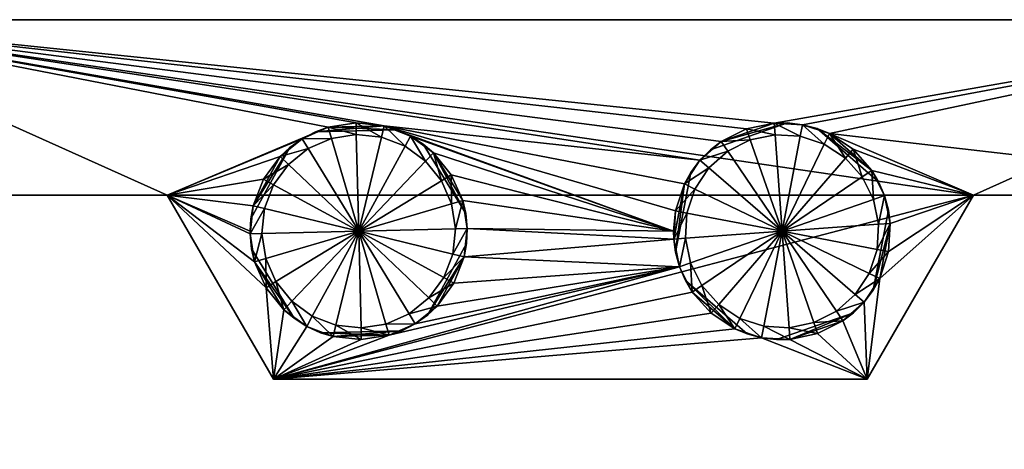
# Model space of a CAD drawing. Extents: x -0.145 to 0.145, y -0.101 to 0.
# Tile 44 of 66: x -0.052 to 0.041, y -0.041 to 0. Entities that reach past the tile are written whole.
import ezdxf

# ---------------------------------------------------------------- set-up
doc = ezdxf.new("R2010")
doc.units = 0
doc.layers.add('mesh', color=7, linetype='CONTINUOUS')

msp = doc.modelspace()

# ---------------------------------------------------------------- meshes
at = {"layer": 'mesh'}
mesh = msp.add_polyface(dxfattribs=at)
corners = [(-0.06839, -0.0166, 0.011449), (-0.06839, -0.019377, 0.011449), (-0.071578, -0.0166, 0.01277), (-0.065652, -0.019377, 0.009348), (-0.065652, -0.0166, 0.009348), (-0.063551, -0.019377, 0.00661), (-0.063551, -0.0166, 0.00661), (-0.06223, -0.019377, 0.003422), (-0.06223, -0.0166, 0.003422), (-0.061779, -0.019377), (-0.061779, -0.0166), (-0.06223, -0.019377, -0.003422), (-0.06223, -0.0166, -0.003422), (-0.063551, -0.019377, -0.00661), (-0.063551, -0.0166, -0.00661), (-0.065652, -0.019377, -0.009348), (-0.065652, -0.0166, -0.009348), (-0.06839, -0.019377, -0.011449), (-0.06839, -0.0166, -0.011449), (-0.071578, -0.019377, -0.01277), (-0.071578, -0.0166, -0.01277), (-0.0381, -0.0166, -0.015), (-0.075, 0, -0.015), (-0.075, -0.0166, -0.015), (-0.075, -0.0166, 0.015), (-0.0381, -0.0166, 0.015), (-0.075, 0, 0.015), (-0.066737, -0.019377, -0.012519), (-0.06656, -0.0197, -0.012789), (-0.064355, -0.019377, -0.010568), (-0.06215, -0.0197, -0.008347), (-0.062421, -0.019377, -0.008171), (-0.068289, -0.019377, 0.013415), (-0.068145, -0.0197, 0.013704), (-0.07117, -0.019377, 0.014503), (-0.065617, -0.019377, 0.011703), (-0.065787, -0.020377, 0.013081), (-0.063365, -0.019377, 0.009468), (-0.064992, -0.020377, 0.012483), (-0.060984, -0.019377, -0.005342), (-0.061634, -0.019377, 0.006808), (-0.060525, -0.019377, 0.003935), (-0.060027, -0.019377, 0.000896), (-0.060173, -0.019377, -0.002274), (-0.069556, -0.019377, -0.013977)]
mesh.append_faces([[corners[k] for k in face] for face in [(0, 1, 2, 2), (0, 3, 1, 1), (4, 3, 0, 0), (4, 5, 3, 3), (6, 5, 4, 4), (6, 7, 5, 5), (8, 7, 6, 6), (8, 9, 7, 7), (10, 9, 8, 8), (10, 11, 9, 9), (12, 11, 10, 10), (12, 13, 11, 11), (14, 13, 12, 12), (14, 15, 13, 13), (16, 15, 14, 14), (16, 17, 15, 15), (18, 17, 16, 16), (18, 19, 17, 17), (20, 19, 18, 18), (21, 22, 23, 23), (24, 25, 2, 2), (25, 0, 2, 2), (21, 20, 18, 18), (25, 24, 26, 26), (27, 28, 29, 29), (30, 31, 29, 29), (32, 33, 34, 34), (35, 36, 32, 32), (37, 38, 35, 35), (13, 39, 11, 11), (13, 31, 39, 39), (15, 31, 13, 13), (15, 29, 31, 31), (17, 29, 15, 15), (17, 27, 29, 29), (19, 27, 17, 17), (5, 37, 3, 3), (5, 40, 37, 37), (7, 40, 5, 5), (7, 41, 40, 40), (9, 41, 7, 7), (11, 42, 9, 9), (39, 43, 11, 11), (19, 44, 27, 27), (1, 32, 34, 34), (3, 32, 1, 1), (3, 35, 32, 32), (37, 35, 3, 3)]])
mesh = msp.add_polyface(dxfattribs=at)
corners = [(-0.028054, -0.034, 0.015), (-0.0381, -0.0166, -0.015), (-0.0381, -0.0166, 0.015), (0.0381, -0.0166, -0.015), (-0.075, 0, -0.015), (-0.06223, -0.0166, 0.003422), (-0.063551, -0.0166, 0.00661), (-0.061779, -0.0166), (-0.065652, -0.0166, 0.009348), (-0.06839, -0.0166, 0.011449), (-0.06223, -0.0166, -0.003422), (-0.063551, -0.0166, -0.00661), (-0.065652, -0.0166, -0.009348), (-0.06839, -0.0166, -0.011449), (-0.075, -0.0166, -0.015), (-0.071578, -0.0166, -0.01277), (-0.03025, -0.02, 0.015), (-0.030247, -0.020249, 0.015), (-0.029962, -0.017588, 0.015), (-0.028999, -0.015092, 0.015), (-0.027422, -0.01293, 0.015), (0.016637, -0.010318, 0.015), (0.014245, -0.011518, 0.015), (-0.075, 0, 0.015), (-0.025339, -0.01125, 0.015), (-0.022892, -0.010167, 0.015), (-0.020249, -0.009753, 0.015), (-0.017588, -0.010038, 0.015), (-0.029833, -0.022892, 0.015), (-0.060049, -0.020377, -0.005698), (-0.060984, -0.019377, -0.005342), (-0.060432, -0.020377, -0.006617), (-0.060027, -0.019377, 0.000896), (-0.059704, -0.0197, 0.000915), (-0.060525, -0.019377, 0.003935), (-0.059065, -0.020377, -0.001438), (-0.060173, -0.019377, -0.002274), (-0.059185, -0.020377, -0.002426), (-0.059617, -0.020377, -0.004062), (-0.061346, -0.0197, 0.006955), (-0.061634, -0.019377, 0.006808), (-0.061779, -0.019377), (-0.06223, -0.019377, -0.003422), (-0.030247, -0.020249, 0.0319), (-0.028893, -0.017847, 0.033), (-0.029147, -0.020222, 0.033), (-0.029962, -0.017588, 0.0319), (-0.028999, -0.015092, 0.0319), (-0.028033, -0.015619, 0.033), (-0.028999, -0.015092, 0.0167), (-0.029962, -0.017588, 0.0167), (-0.030183, -0.01883, 0.026), (-0.029962, -0.017588, 0.026), (-0.030183, -0.01883, 0.0167), (-0.028999, -0.015092, 0.026), (-0.030114, -0.021663, 0.026)]
mesh.append_faces([[corners[k] for k in face] for face in [(0, 1, 2, 2), (1, 3, 4, 4), (2, 5, 6, 6), (2, 7, 5, 5), (1, 7, 2, 2), (2, 8, 9, 9), (6, 8, 2, 2), (1, 10, 7, 7), (1, 11, 10, 10), (12, 11, 1, 1), (1, 13, 12, 12), (14, 15, 1, 1), (2, 16, 17, 17), (2, 18, 16, 16), (2, 19, 18, 18), (20, 19, 2, 2), (21, 22, 23, 23), (2, 24, 20, 20), (23, 25, 2, 2), (23, 26, 25, 25), (27, 26, 23, 23), (17, 28, 2, 2), (29, 30, 31, 31), (32, 33, 34, 34), (32, 35, 33, 33), (36, 35, 32, 32), (36, 37, 35, 35), (30, 37, 36, 36), (30, 38, 37, 37), (29, 38, 30, 30), (39, 40, 34, 34), (41, 32, 34, 34), (42, 36, 32, 32), (43, 44, 45, 45), (46, 44, 43, 43), (47, 48, 46, 46), (49, 18, 19, 19), (50, 18, 49, 49), (43, 51, 52, 52), (17, 53, 51, 51), (53, 18, 50, 50), (53, 16, 18, 18), (17, 16, 53, 53), (52, 46, 43, 43), (52, 47, 46, 46), (54, 47, 52, 52), (43, 17, 51, 51), (43, 55, 17, 17)]])
mesh = msp.add_polyface(dxfattribs=at)
corners = [(0.019257, -0.009777, 0.015), (0.016637, -0.010318, 0.015), (-0.075, 0, 0.015), (0.012246, -0.013296, 0.015), (-0.017588, -0.010038, 0.015), (-0.0381, -0.0166, 0.015), (-0.022892, -0.010167, 0.015), (-0.025339, -0.01125, 0.015), (-0.030183, -0.01883, 0.026), (-0.026497, -0.012072, 0.0167), (-0.026497, -0.012072, 0.026), (-0.030183, -0.01883, 0.0167), (-0.029962, -0.017588, 0.0167), (-0.027422, -0.01293, 0.0167), (-0.028999, -0.015092, 0.0167), (-0.029962, -0.017588, 0.026), (-0.027422, -0.01293, 0.026), (-0.028999, -0.015092, 0.026), (-0.02, -0.02, 0.0345), (-0.028778, -0.022582, 0.0345), (-0.029147, -0.020222, 0.0345), (-0.028033, -0.015619, 0.0345), (-0.026625, -0.013689, 0.0345), (-0.028893, -0.017847, 0.0345), (-0.022582, -0.011222, 0.033), (-0.022582, -0.011222, 0.0345), (-0.024766, -0.012189, 0.033), (-0.029147, -0.020222, 0.033), (-0.028893, -0.017847, 0.033), (-0.028033, -0.015619, 0.033), (-0.026625, -0.013689, 0.033), (-0.024766, -0.012189, 0.0345), (-0.022892, -0.010167, 0.0319), (-0.025339, -0.01125, 0.0319), (-0.029962, -0.017588, 0.0319), (-0.028999, -0.015092, 0.0319), (-0.027422, -0.01293, 0.0319), (-0.027422, -0.01293, 0.015), (-0.028999, -0.015092, 0.015), (-0.024078, -0.010596, 0.0167), (-0.022892, -0.010167, 0.0167), (-0.024078, -0.010596, 0.026), (-0.022892, -0.010167, 0.026)]
mesh.append_faces([[corners[k] for k in face] for face in [(0, 1, 2, 2), (2, 3, 4, 4), (5, 6, 7, 7), (8, 9, 10, 10), (8, 11, 9, 9), (12, 9, 11, 11), (12, 13, 9, 9), (14, 13, 12, 12), (15, 16, 17, 17), (15, 10, 16, 16), (8, 10, 15, 15), (18, 19, 20, 20), (18, 21, 22, 22), (18, 23, 21, 21), (20, 23, 18, 18), (24, 25, 26, 26), (27, 23, 20, 20), (28, 23, 27, 27), (28, 21, 23, 23), (29, 21, 28, 28), (29, 22, 21, 21), (30, 22, 29, 29), (30, 31, 22, 22), (26, 31, 30, 30), (26, 25, 31, 31), (32, 24, 33, 33), (34, 29, 28, 28), (35, 30, 29, 29), (36, 30, 35, 35), (36, 26, 30, 30), (33, 26, 36, 36), (33, 24, 26, 26), (7, 9, 13, 13), (7, 10, 9, 9), (33, 10, 7, 7), (33, 36, 10, 10), (13, 37, 7, 7), (13, 38, 37, 37), (14, 38, 13, 13), (17, 36, 35, 35), (16, 36, 17, 17), (16, 10, 36, 36), (39, 6, 40, 40), (39, 7, 6, 6), (41, 7, 39, 39), (41, 33, 7, 7), (42, 33, 41, 41), (42, 32, 33, 33)]])
mesh = msp.add_polyface(dxfattribs=at)
corners = [(0.0381, -0.0166, -0.015), (0.075, 0, -0.015), (-0.075, 0, -0.015), (0.075, 0, 0.015), (0.019257, -0.009777, 0.015), (-0.075, 0, 0.015), (0.014245, -0.011518, 0.015), (0.012246, -0.013296, 0.015), (0.00975, -0.02, 0.015), (-0.015092, -0.011001, 0.015), (-0.017588, -0.010038, 0.015), (-0.024078, -0.010596, 0.026), (-0.016383, -0.010409, 0.0167), (-0.016383, -0.010409, 0.026), (-0.024078, -0.010596, 0.0167), (-0.017588, -0.010038, 0.0167), (-0.022892, -0.010167, 0.0167), (-0.020249, -0.009753, 0.0167), (-0.022892, -0.010167, 0.026), (-0.017588, -0.010038, 0.026), (-0.020249, -0.009753, 0.026), (-0.022582, -0.011222, 0.033), (-0.020222, -0.010853, 0.0345), (-0.022582, -0.011222, 0.0345), (-0.020222, -0.010853, 0.033), (-0.017847, -0.011107, 0.0345), (-0.017847, -0.011107, 0.033), (-0.015619, -0.011967, 0.0345), (-0.015619, -0.011967, 0.033), (-0.013689, -0.013375, 0.0345), (-0.013689, -0.013375, 0.033), (-0.022892, -0.010167, 0.0319), (-0.020249, -0.009753, 0.0319), (-0.017588, -0.010038, 0.0319), (-0.015092, -0.011001, 0.0319), (-0.01293, -0.012578, 0.0319), (-0.013895, -0.011766, 0.026), (-0.01293, -0.012578, 0.026), (-0.013895, -0.011766, 0.0167), (-0.01293, -0.012578, 0.015), (-0.01293, -0.012578, 0.0167), (-0.020249, -0.009753, 0.015), (-0.022892, -0.010167, 0.015)]
mesh.append_faces([[corners[k] for k in face] for face in [(0, 1, 2, 2), (3, 4, 5, 5), (5, 6, 7, 7), (8, 9, 10, 10), (11, 12, 13, 13), (11, 14, 12, 12), (15, 16, 17, 17), (15, 14, 16, 16), (12, 14, 15, 15), (18, 19, 20, 20), (18, 13, 19, 19), (11, 13, 18, 18), (21, 22, 23, 23), (24, 22, 21, 21), (24, 25, 22, 22), (26, 25, 24, 24), (26, 27, 25, 25), (28, 27, 26, 26), (28, 29, 27, 27), (30, 29, 28, 28), (31, 24, 21, 21), (32, 24, 31, 31), (32, 26, 24, 24), (33, 26, 32, 32), (33, 28, 26, 26), (34, 28, 33, 33), (34, 30, 28, 28), (35, 30, 34, 34), (34, 36, 37, 37), (38, 39, 40, 40), (38, 9, 39, 39), (36, 9, 38, 38), (37, 35, 34, 34), (9, 12, 15, 15), (9, 13, 12, 12), (34, 9, 36, 36), (34, 13, 9, 9), (33, 13, 34, 34), (15, 10, 9, 9), (15, 41, 10, 10), (17, 41, 15, 15), (17, 42, 41, 41), (16, 42, 17, 17), (18, 32, 31, 31), (20, 32, 18, 18), (20, 33, 32, 32), (19, 33, 20, 20), (19, 13, 33, 33)]])
mesh = msp.add_polyface(dxfattribs=at)
corners = [(-0.075, 0, 0.015), (-0.075, 0, -0.015), (0.075, 0, -0.015), (-0.017588, -0.010038, 0.015), (0.010775, -0.015532, 0.015), (0.009933, -0.018072, 0.015), (0.012246, -0.013296, 0.015), (0.00975, -0.02, 0.015), (-0.01293, -0.012578, 0.015), (-0.015092, -0.011001, 0.015), (0.009946, -0.021993, 0.026), (0.011394, -0.014433, 0.0167), (0.011394, -0.014433, 0.026), (0.009946, -0.021993, 0.0167), (0.010775, -0.015532, 0.0167), (0.009777, -0.020743, 0.0167), (0.009933, -0.018072, 0.0167), (0.010775, -0.015532, 0.026), (0.009777, -0.020743, 0.026), (0.009933, -0.018072, 0.026), (0.02, -0.02, 0.0345), (0.010874, -0.020663, 0.0345), (0.011013, -0.018278, 0.0345), (0.010874, -0.020663, 0.033), (0.011013, -0.018278, 0.033), (0.011765, -0.016011, 0.0345), (0.011765, -0.016011, 0.033), (0.013078, -0.014016, 0.0345), (0.013078, -0.014016, 0.033), (0.014863, -0.012428, 0.0345), (0.014245, -0.011518, 0.0319), (0.014863, -0.012428, 0.033), (0.012246, -0.013296, 0.0319), (0.009777, -0.020743, 0.0319), (0.009933, -0.018072, 0.0319), (0.010775, -0.015532, 0.0319), (0.013247, -0.012289, 0.0167), (0.014245, -0.011518, 0.015), (0.013247, -0.012289, 0.026), (0.014245, -0.011518, 0.026)]
mesh.append_faces([[corners[k] for k in face] for face in [(0, 1, 2, 2), (3, 4, 5, 5), (3, 6, 4, 4), (7, 3, 5, 5), (8, 9, 7, 7), (10, 11, 12, 12), (10, 13, 11, 11), (14, 15, 16, 16), (14, 13, 15, 15), (11, 13, 14, 14), (17, 10, 12, 12), (17, 18, 10, 10), (19, 18, 17, 17), (20, 21, 22, 22), (23, 22, 21, 21), (24, 22, 23, 23), (24, 25, 22, 22), (26, 25, 24, 24), (26, 27, 25, 25), (28, 27, 26, 26), (28, 29, 27, 27), (30, 31, 32, 32), (33, 24, 23, 23), (34, 24, 33, 33), (34, 26, 24, 24), (35, 26, 34, 34), (35, 28, 26, 26), (32, 28, 35, 35), (32, 31, 28, 28), (6, 11, 14, 14), (6, 12, 11, 11), (32, 12, 6, 6), (32, 35, 12, 12), (14, 4, 6, 6), (14, 5, 4, 4), (16, 5, 14, 14), (16, 7, 5, 5), (15, 7, 16, 16), (18, 34, 33, 33), (19, 34, 18, 18), (19, 35, 34, 34), (17, 35, 19, 19), (17, 12, 35, 35), (36, 6, 37, 37), (38, 6, 36, 36), (38, 32, 6, 6), (39, 32, 38, 38), (39, 30, 32, 32)]])
mesh = msp.add_polyface(dxfattribs=at)
corners = [(0.028054, -0.034, -0.015), (0.0381, -0.0166, 0.015), (0.0381, -0.0166, -0.015), (-0.075, 0, 0.015), (0.075, 0, -0.015), (0.075, 0, 0.015), (0.065652, -0.0166, 0.009348), (0.063551, -0.0166, 0.00661), (0.065652, -0.0166, -0.009348), (0.06839, -0.0166, -0.011449), (0.063551, -0.0166, -0.00661), (0.06223, -0.0166, -0.003422), (0.061779, -0.0166), (0.06223, -0.0166, 0.003422), (0.06839, -0.0166, 0.011449), (0.075, -0.0166, 0.015), (0.071578, -0.0166, 0.01277), (0.026704, -0.012246, 0.015), (0.024468, -0.010775, 0.015), (0.028482, -0.014245, 0.015), (0.029682, -0.016637, 0.015), (0.030223, -0.019257, 0.015), (0.030067, -0.021928, 0.015), (0.029225, -0.024468, 0.015), (0.021928, -0.009933, 0.015), (0.019257, -0.009777, 0.015), (0.060002, -0.019377, 0.000222), (0.059145, -0.020377, -0.002152), (0.060291, -0.019377, -0.002938), (0.059679, -0.0197, 0.000227), (0.060363, -0.019377, 0.003281), (0.061238, -0.019377, -0.005967), (0.059815, -0.020377, -0.004749), (0.06032, -0.020377, -0.006364), (0.05931, -0.020377, -0.003134), (0.061779, -0.019377), (0.030054, -0.018007, 0.026), (0.030054, -0.018007, 0.0167), (0.028606, -0.025567, 0.0167), (0.030223, -0.019257, 0.0167), (0.030067, -0.021928, 0.0167), (0.029225, -0.024468, 0.0167), (0.030223, -0.019257, 0.026), (0.029225, -0.024468, 0.026), (0.030067, -0.021928, 0.026), (0.028606, -0.025567, 0.026), (0.030223, -0.019257, 0.0319), (0.029126, -0.019337, 0.033), (0.029682, -0.016637, 0.0319), (0.028987, -0.021722, 0.033), (0.030067, -0.021928, 0.0319), (0.029125, -0.01533, 0.026), (0.029125, -0.01533, 0.0167)]
mesh.append_faces([[corners[k] for k in face] for face in [(0, 1, 2, 2), (3, 4, 5, 5), (6, 7, 1, 1), (2, 8, 9, 9), (10, 8, 2, 2), (2, 11, 10, 10), (2, 12, 11, 11), (1, 12, 2, 2), (1, 13, 12, 12), (7, 13, 1, 1), (1, 14, 6, 6), (15, 16, 1, 1), (17, 18, 1, 1), (1, 19, 17, 17), (1, 20, 19, 19), (21, 20, 1, 1), (1, 22, 21, 21), (1, 23, 22, 22), (18, 15, 1, 1), (24, 5, 18, 18), (24, 25, 5, 5), (26, 27, 28, 28), (26, 29, 27, 27), (30, 29, 26, 26), (31, 32, 33, 33), (28, 34, 32, 32), (27, 34, 28, 28), (35, 26, 28, 28), (36, 37, 38, 38), (39, 38, 37, 37), (40, 41, 39, 39), (42, 43, 44, 44), (36, 45, 42, 42), (46, 47, 48, 48), (46, 49, 47, 47), (50, 49, 46, 46), (20, 51, 52, 52), (48, 51, 20, 20), (40, 21, 22, 22), (39, 21, 40, 40), (37, 21, 39, 39), (37, 20, 21, 21), (36, 20, 37, 37), (36, 48, 20, 20), (42, 48, 36, 36), (42, 46, 48, 48), (42, 50, 46, 46), (44, 50, 42, 42)]])
mesh = msp.add_polyface(dxfattribs=at)
corners = [(0.065652, -0.0166, -0.009348), (0.065652, -0.019377, -0.009348), (0.06839, -0.0166, -0.011449), (0.063551, -0.019377, -0.00661), (0.063551, -0.0166, -0.00661), (0.06223, -0.019377, -0.003422), (0.06223, -0.0166, -0.003422), (0.061779, -0.019377), (0.061779, -0.0166), (0.06223, -0.019377, 0.003422), (0.06223, -0.0166, 0.003422), (0.063551, -0.019377, 0.00661), (0.063551, -0.0166, 0.00661), (0.065652, -0.019377, 0.009348), (0.065652, -0.0166, 0.009348), (0.06839, -0.019377, 0.011449), (0.06839, -0.0166, 0.011449), (0.0381, -0.0166, -0.015), (0.075, -0.0166, -0.015), (0.075, 0, -0.015), (0.071578, -0.0166, -0.01277), (0.0381, -0.0166, 0.015), (0.071578, -0.0166, 0.01277), (0.024468, -0.010775, 0.015), (0.075, 0, 0.015), (0.075, -0.0166, 0.015), (0.062801, -0.019377, -0.008728), (0.062538, -0.0197, -0.008916), (0.064841, -0.019377, -0.011036), (0.060744, -0.020377, -0.007265), (0.061238, -0.019377, -0.005967), (0.060291, -0.019377, -0.002938), (0.059815, -0.020377, -0.004749), (0.067143, -0.0197, -0.013155), (0.067308, -0.019377, -0.012878), (0.065209, -0.020377, 0.012654), (0.067693, -0.019377, 0.0131), (0.067536, -0.0197, 0.013382), (0.065101, -0.019377, 0.01127), (0.061342, -0.019377, 0.006201), (0.061048, -0.0197, 0.006334), (0.060363, -0.019377, 0.003281), (0.061581, -0.020377, 0.008714), (0.062952, -0.019377, 0.008935), (0.062148, -0.020377, 0.009531), (0.06839, -0.019377, -0.011449), (0.060002, -0.019377, 0.000222)]
mesh.append_faces([[corners[k] for k in face] for face in [(0, 1, 2, 2), (0, 3, 1, 1), (4, 3, 0, 0), (4, 5, 3, 3), (6, 5, 4, 4), (6, 7, 5, 5), (8, 7, 6, 6), (8, 9, 7, 7), (10, 9, 8, 8), (10, 11, 9, 9), (12, 11, 10, 10), (12, 13, 11, 11), (14, 13, 12, 12), (14, 15, 13, 13), (16, 15, 14, 14), (17, 18, 19, 19), (18, 17, 20, 20), (17, 2, 20, 20), (21, 22, 16, 16), (23, 24, 25, 25), (26, 27, 28, 28), (26, 29, 27, 27), (30, 29, 26, 26), (31, 32, 30, 30), (33, 34, 28, 28), (35, 36, 37, 37), (35, 38, 36, 36), (39, 40, 41, 41), (39, 42, 40, 40), (43, 42, 39, 39), (38, 44, 43, 43), (1, 34, 45, 45), (1, 28, 34, 34), (3, 28, 1, 1), (3, 26, 28, 28), (3, 30, 26, 26), (5, 30, 3, 3), (5, 31, 30, 30), (7, 31, 5, 5), (9, 46, 7, 7), (9, 41, 46, 46), (11, 41, 9, 9), (11, 39, 41, 41), (11, 43, 39, 39), (13, 43, 11, 11), (13, 38, 43, 43), (15, 38, 13, 13), (15, 36, 38, 38)]])
mesh = msp.add_polyface(dxfattribs=at)
corners = [(0.013247, -0.012289, 0.026), (0.020518, -0.009763, 0.0167), (0.020518, -0.009763, 0.026), (0.013247, -0.012289, 0.0167), (0.014245, -0.011518, 0.0167), (0.019257, -0.009777, 0.0167), (0.016637, -0.010318, 0.0167), (0.014245, -0.011518, 0.026), (0.019257, -0.009777, 0.026), (0.016637, -0.010318, 0.026), (0.02, -0.02, 0.0345), (0.014863, -0.012428, 0.0345), (0.016998, -0.011357, 0.0345), (0.013078, -0.014016, 0.0345), (0.011765, -0.016011, 0.0345), (0.021722, -0.011013, 0.0345), (0.023989, -0.011765, 0.0345), (0.019337, -0.010874, 0.0345), (0.025984, -0.013078, 0.0345), (0.011013, -0.018278, 0.0345), (0.014863, -0.012428, 0.033), (0.013078, -0.014016, 0.033), (0.016998, -0.011357, 0.033), (0.019337, -0.010874, 0.033), (0.021722, -0.011013, 0.033), (0.023989, -0.011765, 0.033), (0.014245, -0.011518, 0.0319), (0.016637, -0.010318, 0.0319), (0.019257, -0.009777, 0.0319), (0.021928, -0.009933, 0.0319), (0.021928, -0.009933, 0.015), (0.023302, -0.010296, 0.026), (0.019257, -0.009777, 0.015), (0.016637, -0.010318, 0.015), (0.014245, -0.011518, 0.015)]
mesh.append_faces([[corners[k] for k in face] for face in [(0, 1, 2, 2), (0, 3, 1, 1), (4, 1, 3, 3), (4, 5, 1, 1), (6, 5, 4, 4), (7, 8, 9, 9), (7, 2, 8, 8), (0, 2, 7, 7), (10, 11, 12, 12), (10, 13, 11, 11), (14, 13, 10, 10), (10, 15, 16, 16), (10, 17, 15, 15), (12, 17, 10, 10), (16, 18, 10, 10), (10, 19, 14, 14), (20, 11, 21, 21), (20, 12, 11, 11), (22, 12, 20, 20), (22, 17, 12, 12), (23, 17, 22, 22), (23, 15, 17, 17), (24, 15, 23, 23), (24, 16, 15, 15), (25, 16, 24, 24), (26, 22, 20, 20), (27, 22, 26, 26), (27, 23, 22, 22), (28, 23, 27, 27), (28, 24, 23, 23), (29, 24, 28, 28), (29, 25, 24, 24), (30, 1, 5, 5), (30, 2, 1, 1), (29, 30, 31, 31), (29, 2, 30, 30), (28, 2, 29, 29), (5, 32, 30, 30), (5, 33, 32, 32), (6, 33, 5, 5), (6, 34, 33, 33), (4, 34, 6, 6), (3, 34, 4, 4), (7, 27, 26, 26), (9, 27, 7, 7), (9, 28, 27, 27), (8, 28, 9, 9), (8, 2, 28, 28)]])
mesh = msp.add_polyface(dxfattribs=at)
corners = [(0.023302, -0.010296, 0.026), (0.029125, -0.01533, 0.0167), (0.029125, -0.01533, 0.026), (0.023302, -0.010296, 0.0167), (0.028482, -0.014245, 0.0167), (0.024468, -0.010775, 0.0167), (0.026704, -0.012246, 0.0167), (0.028482, -0.014245, 0.026), (0.024468, -0.010775, 0.026), (0.026704, -0.012246, 0.026), (0.02, -0.02, 0.0345), (0.027572, -0.014863, 0.0345), (0.028643, -0.016998, 0.0345), (0.025984, -0.013078, 0.0345), (0.029126, -0.019337, 0.0345), (0.028987, -0.021722, 0.0345), (0.023989, -0.011765, 0.033), (0.023989, -0.011765, 0.0345), (0.025984, -0.013078, 0.033), (0.027572, -0.014863, 0.033), (0.028643, -0.016998, 0.033), (0.029126, -0.019337, 0.033), (0.028987, -0.021722, 0.033), (0.028235, -0.023989, 0.0345), (0.024468, -0.010775, 0.0319), (0.021928, -0.009933, 0.0319), (0.026704, -0.012246, 0.0319), (0.028482, -0.014245, 0.0319), (0.029682, -0.016637, 0.0319), (0.029682, -0.016637, 0.015), (0.028482, -0.014245, 0.015), (0.026704, -0.012246, 0.015), (0.024468, -0.010775, 0.015), (0.021928, -0.009933, 0.015)]
mesh.append_faces([[corners[k] for k in face] for face in [(0, 1, 2, 2), (0, 3, 1, 1), (4, 5, 6, 6), (4, 3, 5, 5), (1, 3, 4, 4), (7, 0, 2, 2), (7, 8, 0, 0), (9, 8, 7, 7), (10, 11, 12, 12), (10, 13, 11, 11), (10, 14, 15, 15), (12, 14, 10, 10), (16, 13, 17, 17), (18, 13, 16, 16), (18, 11, 13, 13), (19, 11, 18, 18), (19, 12, 11, 11), (20, 12, 19, 19), (20, 14, 12, 12), (21, 14, 20, 20), (21, 15, 14, 14), (22, 15, 21, 21), (22, 23, 15, 15), (24, 16, 25, 25), (24, 18, 16, 16), (26, 18, 24, 24), (26, 19, 18, 18), (27, 19, 26, 26), (27, 20, 19, 19), (28, 20, 27, 27), (28, 21, 20, 20), (29, 1, 4, 4), (28, 27, 2, 2), (4, 30, 29, 29), (4, 31, 30, 30), (6, 31, 4, 4), (6, 32, 31, 31), (5, 32, 6, 6), (25, 0, 8, 8), (3, 32, 5, 5), (3, 33, 32, 32), (0, 33, 3, 3), (8, 24, 25, 25), (8, 26, 24, 24), (9, 26, 8, 8), (9, 27, 26, 26), (7, 27, 9, 9), (7, 2, 27, 27)]])
mesh = msp.add_polyface(dxfattribs=at)
corners = [(0.00975, -0.02, 0.015), (-0.01125, -0.014661, 0.015), (-0.01293, -0.012578, 0.015), (-0.010167, -0.017108, 0.015), (-0.009753, -0.019751, 0.015), (-0.013895, -0.011766, 0.026), (-0.009886, -0.018337, 0.0167), (-0.009886, -0.018337, 0.026), (-0.013895, -0.011766, 0.0167), (-0.01293, -0.012578, 0.0167), (-0.010167, -0.017108, 0.0167), (-0.01125, -0.014661, 0.0167), (-0.01293, -0.012578, 0.026), (-0.010167, -0.017108, 0.026), (-0.01125, -0.014661, 0.026), (-0.02, -0.02, 0.0345), (-0.022582, -0.011222, 0.0345), (-0.020222, -0.010853, 0.0345), (-0.024766, -0.012189, 0.0345), (-0.026625, -0.013689, 0.0345), (-0.015619, -0.011967, 0.0345), (-0.013689, -0.013375, 0.0345), (-0.017847, -0.011107, 0.0345), (-0.011222, -0.017418, 0.0345), (-0.010853, -0.019778, 0.0345), (-0.012189, -0.015234, 0.0345), (-0.013689, -0.013375, 0.033), (-0.012189, -0.015234, 0.033), (-0.011222, -0.017418, 0.033), (-0.010853, -0.019778, 0.033), (-0.01293, -0.012578, 0.0319), (-0.01125, -0.014661, 0.0319), (-0.010167, -0.017108, 0.0319), (-0.009753, -0.019751, 0.0319), (-0.011107, -0.022153, 0.033), (-0.009817, -0.02117, 0.026)]
mesh.append_faces([[corners[k] for k in face] for face in [(0, 1, 2, 2), (0, 3, 1, 1), (0, 4, 3, 3), (5, 6, 7, 7), (5, 8, 6, 6), (9, 6, 8, 8), (9, 10, 6, 6), (11, 10, 9, 9), (12, 13, 14, 14), (12, 7, 13, 13), (5, 7, 12, 12), (15, 16, 17, 17), (15, 18, 16, 16), (19, 18, 15, 15), (15, 20, 21, 21), (15, 22, 20, 20), (17, 22, 15, 15), (15, 23, 24, 24), (15, 25, 23, 23), (21, 25, 15, 15), (26, 25, 21, 21), (27, 25, 26, 26), (27, 23, 25, 25), (28, 23, 27, 27), (28, 24, 23, 23), (29, 24, 28, 28), (30, 27, 26, 26), (31, 27, 30, 30), (31, 28, 27, 27), (32, 28, 31, 31), (32, 29, 28, 28), (33, 29, 32, 32), (33, 34, 29, 29), (4, 6, 10, 10), (4, 7, 6, 6), (33, 7, 4, 4), (33, 32, 7, 7), (10, 3, 4, 4), (10, 1, 3, 3), (11, 1, 10, 10), (11, 2, 1, 1), (9, 2, 11, 11), (12, 31, 30, 30), (14, 31, 12, 12), (14, 32, 31, 31), (13, 32, 14, 14), (13, 7, 32, 32), (35, 33, 4, 4)]])
mesh = msp.add_polyface(dxfattribs=at)
corners = [(-0.060511, -0.034877, -0.003882), (-0.06041, -0.036877, -0.003482), (-0.06, -0.034877), (-0.06055, -0.036877, -0.003868), (-0.06158, -0.036877, -0.006701), (-0.060373, -0.036877, 0.003324), (-0.060511, -0.034877, 0.003882), (-0.060563, -0.036877, 0.003864), (-0.061508, -0.036877, 0.006556), (-0.06201, -0.034877, 0.0075), (-0.061397, -0.03843, -0.006792), (-0.028054, -0.034, 0.015), (-0.028054, -0.034, -0.015), (-0.0381, -0.0166, -0.015), (-0.0381, -0.0166, 0.015), (-0.02875, -0.025339, 0.015), (-0.029833, -0.022892, 0.015), (-0.060049, -0.033377, -0.005698), (-0.060432, -0.020377, -0.006617), (-0.060432, -0.033377, -0.006617), (-0.060049, -0.020377, -0.005698), (-0.059617, -0.033377, -0.004062), (-0.059617, -0.020377, -0.004062), (-0.059185, -0.033377, -0.002426), (-0.059185, -0.020377, -0.002426), (-0.059065, -0.033377, -0.001438), (-0.059065, -0.020377, -0.001438), (-0.060027, -0.034377, 0.000896), (-0.060173, -0.034377, -0.002274), (-0.059704, -0.034054, 0.000915), (-0.060525, -0.034377, 0.003935), (-0.060984, -0.034377, -0.005342), (-0.061634, -0.034377, 0.006808), (-0.061346, -0.034054, 0.006955), (-0.059704, -0.0197, 0.000915), (-0.060525, -0.019377, 0.003935), (-0.061346, -0.0197, 0.006955), (-0.030247, -0.020249, 0.0319), (-0.029147, -0.020222, 0.033), (-0.029833, -0.022892, 0.0319), (-0.030247, -0.020249, 0.015), (-0.030114, -0.021663, 0.0167), (-0.029833, -0.022892, 0.0167), (-0.030114, -0.021663, 0.026), (-0.02875, -0.025339, 0.0167), (-0.029833, -0.022892, 0.026), (-0.02875, -0.025339, 0.026), (-0.060009, -0.036877, -0.000001), (-0.060174, -0.03843, 0.003369), (-0.059796, -0.03843, -0.000082)]
mesh.append_faces([[corners[k] for k in face] for face in [(0, 1, 2, 2), (0, 3, 1, 1), (4, 3, 0, 0), (5, 6, 2, 2), (7, 6, 5, 5), (8, 6, 7, 7), (8, 9, 6, 6), (4, 10, 3, 3), (11, 12, 13, 13), (14, 15, 11, 11), (14, 16, 15, 15), (17, 18, 19, 19), (17, 20, 18, 18), (21, 20, 17, 17), (21, 22, 20, 20), (23, 22, 21, 21), (23, 24, 22, 22), (25, 24, 23, 23), (25, 26, 24, 24), (27, 25, 28, 28), (27, 29, 25, 25), (30, 29, 27, 27), (31, 17, 19, 19), (31, 21, 17, 17), (28, 21, 31, 31), (28, 23, 21, 21), (25, 23, 28, 28), (32, 33, 30, 30), (29, 26, 25, 25), (29, 34, 26, 26), (30, 34, 29, 29), (30, 33, 34, 34), (35, 33, 36, 36), (35, 34, 33, 33), (37, 38, 39, 39), (40, 41, 42, 42), (40, 43, 41, 41), (39, 43, 37, 37), (42, 16, 40, 40), (42, 15, 16, 16), (44, 15, 42, 42), (45, 39, 46, 46), (45, 43, 39, 39), (2, 1, 47, 47), (5, 2, 47, 47), (5, 47, 48, 48), (47, 1, 49, 49)]])
mesh = msp.add_polyface(dxfattribs=at)
corners = [(-0.028054, -0.034, -0.015), (0.0381, -0.0166, -0.015), (-0.0381, -0.0166, -0.015), (-0.028054, -0.034, 0.015), (-0.019751, -0.030247, 0.015), (-0.017108, -0.029833, 0.015), (-0.015922, -0.029404, 0.026), (-0.023617, -0.029591, 0.0167), (-0.023617, -0.029591, 0.026), (-0.015922, -0.029404, 0.0167), (-0.022412, -0.029962, 0.0167), (-0.017108, -0.029833, 0.0167), (-0.019751, -0.030247, 0.0167), (-0.017108, -0.029833, 0.026), (-0.022412, -0.029962, 0.026), (-0.019751, -0.030247, 0.026), (-0.02, -0.02, 0.0345), (-0.011967, -0.024381, 0.0345), (-0.013375, -0.026311, 0.0345), (-0.010853, -0.019778, 0.0345), (-0.011107, -0.022153, 0.0345), (-0.017418, -0.028778, 0.0345), (-0.019778, -0.029147, 0.0345), (-0.015234, -0.027811, 0.0345), (-0.022153, -0.028893, 0.0345), (-0.024381, -0.028033, 0.0345), (-0.015234, -0.027811, 0.033), (-0.013375, -0.026311, 0.033), (-0.017418, -0.028778, 0.033), (-0.019778, -0.029147, 0.033), (-0.022153, -0.028893, 0.033), (-0.014661, -0.02875, 0.0319), (-0.017108, -0.029833, 0.0319), (-0.019751, -0.030247, 0.0319), (-0.022412, -0.029962, 0.0319), (-0.024381, -0.028033, 0.033), (-0.022412, -0.029962, 0.015), (-0.014661, -0.02875, 0.015), (-0.013503, -0.027928, 0.026)]
mesh.append_faces([[corners[k] for k in face] for face in [(0, 1, 2, 2), (3, 4, 5, 5), (6, 7, 8, 8), (6, 9, 7, 7), (10, 11, 12, 12), (10, 9, 11, 11), (7, 9, 10, 10), (13, 14, 15, 15), (13, 8, 14, 14), (6, 8, 13, 13), (16, 17, 18, 18), (19, 20, 16, 16), (16, 21, 22, 22), (16, 23, 21, 21), (18, 23, 16, 16), (16, 24, 25, 25), (22, 24, 16, 16), (26, 23, 27, 27), (26, 21, 23, 23), (28, 21, 26, 26), (28, 22, 21, 21), (29, 22, 28, 28), (29, 24, 22, 22), (30, 24, 29, 29), (30, 25, 24, 24), (31, 28, 26, 26), (32, 28, 31, 31), (32, 29, 28, 28), (33, 29, 32, 32), (33, 30, 29, 29), (34, 30, 33, 33), (34, 35, 30, 30), (10, 4, 36, 36), (12, 4, 10, 10), (12, 5, 4, 4), (11, 5, 12, 12), (31, 6, 13, 13), (9, 5, 11, 11), (9, 37, 5, 5), (6, 37, 9, 9), (13, 32, 31, 31), (13, 33, 32, 32), (15, 33, 13, 13), (15, 34, 33, 33), (14, 34, 15, 15), (14, 8, 34, 34), (31, 37, 6, 6), (31, 38, 37, 37)]])
mesh = msp.add_polyface(dxfattribs=at)
corners = [(-0.028054, -0.034, -0.015), (0.028054, -0.034, -0.015), (0.0381, -0.0166, -0.015), (0.028054, -0.034, 0.015), (0.018072, -0.030067, 0.015), (0.020743, -0.030223, 0.015), (0.026753, -0.027711, 0.026), (0.019482, -0.030237, 0.0167), (0.019482, -0.030237, 0.026), (0.026753, -0.027711, 0.0167), (0.020743, -0.030223, 0.0167), (0.020743, -0.030223, 0.026), (0.023363, -0.029682, 0.026), (0.025755, -0.028482, 0.026), (0.015532, -0.029225, 0.0167), (0.010875, -0.02467, 0.0167), (0.016698, -0.029704, 0.0167), (0.016698, -0.029704, 0.026), (0.010875, -0.02467, 0.026), (0.015532, -0.029225, 0.026), (0.02, -0.02, 0.0345), (0.025137, -0.027572, 0.0345), (0.023002, -0.028643, 0.0345), (0.018278, -0.028987, 0.0345), (0.016011, -0.028235, 0.0345), (0.020663, -0.029126, 0.0345), (0.014016, -0.026922, 0.0345), (0.012428, -0.025137, 0.0345), (0.011357, -0.023002, 0.0345), (0.010874, -0.020663, 0.0345), (0.023002, -0.028643, 0.033), (0.020663, -0.029126, 0.033), (0.018278, -0.028987, 0.033), (0.016011, -0.028235, 0.033), (0.014016, -0.026922, 0.033), (0.023363, -0.029682, 0.0319), (0.020743, -0.030223, 0.0319), (0.018072, -0.030067, 0.0319), (0.015532, -0.029225, 0.0319), (0.013296, -0.027754, 0.0319), (0.023363, -0.029682, 0.015), (0.023363, -0.029682, 0.0167), (0.015532, -0.029225, 0.015)]
mesh.append_faces([[corners[k] for k in face] for face in [(0, 1, 2, 2), (3, 4, 5, 5), (6, 7, 8, 8), (7, 9, 10, 10), (11, 6, 8, 8), (12, 13, 11, 11), (14, 15, 16, 16), (17, 18, 19, 19), (20, 21, 22, 22), (20, 23, 24, 24), (20, 25, 23, 23), (22, 25, 20, 20), (20, 26, 27, 27), (24, 26, 20, 20), (28, 29, 20, 20), (30, 25, 22, 22), (31, 25, 30, 30), (31, 23, 25, 25), (32, 23, 31, 31), (32, 24, 23, 23), (33, 24, 32, 32), (33, 26, 24, 24), (34, 26, 33, 33), (35, 31, 30, 30), (36, 31, 35, 35), (36, 32, 31, 31), (37, 32, 36, 36), (37, 33, 32, 32), (38, 33, 37, 37), (38, 34, 33, 33), (39, 34, 38, 38), (4, 7, 10, 10), (4, 8, 7, 7), (37, 8, 4, 4), (37, 36, 8, 8), (10, 5, 4, 4), (10, 40, 5, 5), (41, 40, 10, 10), (12, 36, 35, 35), (11, 36, 12, 12), (11, 8, 36, 36), (16, 42, 14, 14), (16, 4, 42, 42), (17, 4, 16, 16), (17, 37, 4, 4), (19, 37, 17, 17), (19, 38, 37, 37), (19, 39, 38, 38)]])
mesh = msp.add_polyface(dxfattribs=at)
corners = [(0.060373, -0.036877, 0.003324), (0.060511, -0.034877, 0.003882), (0.060563, -0.036877, 0.003864), (0.06, -0.034877), (0.06041, -0.036877, -0.003482), (0.06055, -0.036877, -0.003868), (0.060511, -0.034877, -0.003882), (0.060263, -0.038212, -0.003517), (0.060409, -0.040618, -0.007286), (0.059832, -0.03948, -0.00362), (0.059136, -0.040618, -0.003786), (0.061048, -0.03948, -0.006966), (0.059406, -0.03948, -0.000084), (0.058691, -0.040618, -0.000088), (0.05985, -0.038212, -0.000082), (0.059794, -0.03948, 0.003456), (0.059096, -0.040618, 0.003614), (0.060226, -0.038212, 0.003357), (0.060974, -0.03948, 0.006815), (0.060331, -0.040618, 0.007128), (0.061373, -0.038212, 0.006621), (0.028054, -0.034, -0.015), (0.028054, -0.034, 0.015), (0.0381, -0.0166, 0.015), (0.029225, -0.024468, 0.015), (0.06032, -0.020377, -0.006364), (0.06032, -0.033377, -0.006364), (0.060744, -0.033377, -0.007265), (0.059815, -0.020377, -0.004749), (0.059815, -0.033377, -0.004749), (0.05931, -0.020377, -0.003134), (0.05931, -0.033377, -0.003134), (0.059145, -0.020377, -0.002152), (0.059145, -0.033377, -0.002152), (0.060002, -0.034377, 0.000222), (0.059679, -0.034054, 0.000227), (0.060363, -0.034377, 0.003281), (0.060291, -0.034377, -0.002938), (0.061238, -0.034377, -0.005967), (0.059679, -0.0197, 0.000227), (0.060363, -0.019377, 0.003281), (0.061065, -0.034038, 0.006411), (0.030067, -0.021928, 0.026), (0.029225, -0.024468, 0.0319), (0.030067, -0.021928, 0.0319), (0.029225, -0.024468, 0.026), (0.060009, -0.036877, -0.000001)]
mesh.append_faces([[corners[k] for k in face] for face in [(0, 1, 2, 2), (0, 3, 1, 1), (4, 5, 6, 6), (5, 4, 7, 7), (8, 9, 10, 10), (11, 9, 8, 8), (11, 7, 9, 9), (10, 12, 13, 13), (9, 12, 10, 10), (9, 14, 12, 12), (7, 14, 9, 9), (13, 15, 16, 16), (12, 15, 13, 13), (12, 17, 15, 15), (14, 17, 12, 12), (16, 18, 19, 19), (15, 18, 16, 16), (17, 20, 15, 15), (0, 2, 17, 17), (21, 22, 23, 23), (22, 24, 23, 23), (25, 26, 27, 27), (28, 26, 25, 25), (28, 29, 26, 26), (30, 29, 28, 28), (30, 31, 29, 29), (32, 31, 30, 30), (32, 33, 31, 31), (34, 35, 36, 36), (34, 33, 35, 35), (37, 33, 34, 34), (37, 31, 33, 33), (38, 31, 37, 37), (38, 29, 31, 31), (39, 33, 32, 32), (39, 35, 33, 33), (40, 35, 39, 39), (40, 36, 35, 35), (41, 36, 40, 40), (42, 43, 44, 44), (45, 43, 42, 42), (46, 3, 0, 0), (46, 6, 3, 3), (4, 6, 46, 46), (7, 46, 14, 14), (4, 46, 7, 7), (46, 0, 17, 17), (14, 46, 17, 17)]])
mesh = msp.add_polyface(dxfattribs=at)
corners = [(0.028054, -0.034, 0.015), (0.027754, -0.026704, 0.015), (0.029225, -0.024468, 0.015), (0.025755, -0.028482, 0.015), (0.023363, -0.029682, 0.015), (0.020743, -0.030223, 0.015), (0.026753, -0.027711, 0.026), (0.026753, -0.027711, 0.0167), (0.019482, -0.030237, 0.0167), (0.020743, -0.030223, 0.0167), (0.025755, -0.028482, 0.0167), (0.023363, -0.029682, 0.0167), (0.020743, -0.030223, 0.026), (0.025755, -0.028482, 0.026), (0.030054, -0.018007, 0.026), (0.028606, -0.025567, 0.0167), (0.028606, -0.025567, 0.026), (0.030223, -0.019257, 0.0167), (0.029225, -0.024468, 0.0167), (0.030223, -0.019257, 0.026), (0.029225, -0.024468, 0.026), (0.02, -0.02, 0.0345), (0.028987, -0.021722, 0.0345), (0.028235, -0.023989, 0.0345), (0.026922, -0.025984, 0.0345), (0.025137, -0.027572, 0.0345), (0.028235, -0.023989, 0.033), (0.028987, -0.021722, 0.033), (0.026922, -0.025984, 0.033), (0.025137, -0.027572, 0.033), (0.023002, -0.028643, 0.0345), (0.023002, -0.028643, 0.033), (0.030067, -0.021928, 0.0319), (0.029225, -0.024468, 0.0319), (0.027754, -0.026704, 0.0319), (0.025755, -0.028482, 0.0319), (0.023363, -0.029682, 0.0319), (0.023363, -0.029682, 0.026), (0.030067, -0.021928, 0.015), (0.030067, -0.021928, 0.0167)]
mesh.append_faces([[corners[k] for k in face] for face in [(0, 1, 2, 2), (0, 3, 1, 1), (4, 3, 0, 0), (0, 5, 4, 4), (6, 7, 8, 8), (9, 10, 11, 11), (9, 7, 10, 10), (12, 13, 6, 6), (14, 15, 16, 16), (17, 18, 15, 15), (19, 16, 20, 20), (21, 22, 23, 23), (21, 24, 25, 25), (23, 24, 21, 21), (26, 23, 27, 27), (26, 24, 23, 23), (28, 24, 26, 26), (28, 25, 24, 24), (29, 25, 28, 28), (29, 30, 25, 25), (31, 30, 29, 29), (32, 26, 27, 27), (33, 26, 32, 32), (33, 28, 26, 26), (34, 28, 33, 33), (34, 29, 28, 28), (35, 29, 34, 34), (35, 31, 29, 29), (36, 31, 35, 35), (11, 3, 4, 4), (10, 3, 11, 11), (34, 6, 13, 13), (7, 3, 10, 10), (7, 1, 3, 3), (6, 1, 7, 7), (13, 35, 34, 34), (13, 36, 35, 35), (37, 36, 13, 13), (1, 15, 18, 18), (1, 16, 15, 15), (34, 1, 6, 6), (34, 16, 1, 1), (33, 16, 34, 34), (18, 2, 1, 1), (18, 38, 2, 2), (39, 38, 18, 18), (20, 16, 33, 33)]])
mesh = msp.add_polyface(dxfattribs=at)
corners = [(-0.028054, -0.034, 0.015), (-0.024908, -0.028999, 0.015), (-0.022412, -0.029962, 0.015), (-0.02707, -0.027422, 0.015), (-0.02875, -0.025339, 0.015), (-0.019751, -0.030247, 0.015), (-0.026105, -0.028234, 0.026), (-0.030114, -0.021663, 0.0167), (-0.030114, -0.021663, 0.026), (-0.026105, -0.028234, 0.0167), (-0.029833, -0.022892, 0.0167), (-0.02707, -0.027422, 0.0167), (-0.02875, -0.025339, 0.0167), (-0.029833, -0.022892, 0.026), (-0.02707, -0.027422, 0.026), (-0.02875, -0.025339, 0.026), (-0.02, -0.02, 0.0345), (-0.024381, -0.028033, 0.0345), (-0.026311, -0.026625, 0.0345), (-0.027811, -0.024766, 0.0345), (-0.028778, -0.022582, 0.0345), (-0.024381, -0.028033, 0.033), (-0.022153, -0.028893, 0.033), (-0.026311, -0.026625, 0.033), (-0.027811, -0.024766, 0.033), (-0.028778, -0.022582, 0.033), (-0.029147, -0.020222, 0.0345), (-0.029147, -0.020222, 0.033), (-0.024908, -0.028999, 0.0319), (-0.022412, -0.029962, 0.0319), (-0.02707, -0.027422, 0.0319), (-0.02875, -0.025339, 0.0319), (-0.029833, -0.022892, 0.0319), (-0.023617, -0.029591, 0.0167), (-0.022412, -0.029962, 0.0167), (-0.023617, -0.029591, 0.026)]
mesh.append_faces([[corners[k] for k in face] for face in [(0, 1, 2, 2), (0, 3, 1, 1), (0, 4, 3, 3), (2, 5, 0, 0), (6, 7, 8, 8), (6, 9, 7, 7), (10, 11, 12, 12), (10, 9, 11, 11), (7, 9, 10, 10), (13, 6, 8, 8), (13, 14, 6, 6), (15, 14, 13, 13), (16, 17, 18, 18), (16, 19, 20, 20), (18, 19, 16, 16), (21, 17, 22, 22), (21, 18, 17, 17), (23, 18, 21, 21), (23, 19, 18, 18), (24, 19, 23, 23), (24, 20, 19, 19), (25, 20, 24, 24), (25, 26, 20, 20), (27, 26, 25, 25), (28, 21, 29, 29), (28, 23, 21, 21), (30, 23, 28, 28), (30, 24, 23, 23), (31, 24, 30, 30), (31, 25, 24, 24), (32, 25, 31, 31), (32, 27, 25, 25), (1, 33, 34, 34), (1, 35, 33, 33), (28, 35, 1, 1), (28, 29, 35, 35), (34, 2, 1, 1), (12, 3, 4, 4), (11, 3, 12, 12), (9, 3, 11, 11), (9, 1, 3, 3), (6, 1, 9, 9), (6, 28, 1, 1), (14, 28, 6, 6), (14, 30, 28, 28), (14, 31, 30, 30), (15, 31, 14, 14), (15, 32, 31, 31)]])
mesh = msp.add_polyface(dxfattribs=at)
corners = [(0.028054, -0.034, 0.015), (-0.028054, -0.034, -0.015), (-0.028054, -0.034, 0.015), (0.013296, -0.027754, 0.015), (0.015532, -0.029225, 0.015), (0.009777, -0.020743, 0.015), (-0.010038, -0.022412, 0.015), (-0.009753, -0.019751, 0.015), (0.010318, -0.023363, 0.015), (-0.011001, -0.024908, 0.015), (-0.014661, -0.02875, 0.015), (-0.012578, -0.02707, 0.015), (-0.017108, -0.029833, 0.015), (-0.009817, -0.02117, 0.026), (-0.013503, -0.027928, 0.0167), (-0.013503, -0.027928, 0.026), (-0.009817, -0.02117, 0.0167), (-0.010038, -0.022412, 0.0167), (-0.012578, -0.02707, 0.0167), (-0.011001, -0.024908, 0.0167), (-0.010038, -0.022412, 0.026), (-0.012578, -0.02707, 0.026), (-0.011001, -0.024908, 0.026), (-0.02, -0.02, 0.0345), (-0.011107, -0.022153, 0.0345), (-0.011967, -0.024381, 0.0345), (-0.010853, -0.019778, 0.033), (-0.010853, -0.019778, 0.0345), (-0.011107, -0.022153, 0.033), (-0.011967, -0.024381, 0.033), (-0.013375, -0.026311, 0.0345), (-0.013375, -0.026311, 0.033), (-0.015234, -0.027811, 0.0345), (-0.010038, -0.022412, 0.0319), (-0.009753, -0.019751, 0.0319), (-0.011001, -0.024908, 0.0319), (-0.012578, -0.02707, 0.0319), (-0.015234, -0.027811, 0.033), (-0.014661, -0.02875, 0.0319)]
mesh.append_faces([[corners[k] for k in face] for face in [(0, 1, 2, 2), (3, 4, 2, 2), (5, 6, 7, 7), (8, 9, 6, 6), (8, 10, 11, 11), (8, 12, 10, 10), (2, 12, 8, 8), (13, 14, 15, 15), (13, 16, 14, 14), (17, 14, 16, 16), (17, 18, 14, 14), (19, 18, 17, 17), (20, 21, 22, 22), (20, 15, 21, 21), (13, 15, 20, 20), (23, 24, 25, 25), (26, 24, 27, 27), (28, 24, 26, 26), (28, 25, 24, 24), (29, 25, 28, 28), (29, 30, 25, 25), (31, 30, 29, 29), (31, 32, 30, 30), (33, 28, 34, 34), (33, 29, 28, 28), (35, 29, 33, 33), (35, 31, 29, 29), (36, 31, 35, 35), (36, 37, 31, 31), (38, 37, 36, 36), (10, 14, 18, 18), (10, 15, 14, 14), (36, 15, 38, 38), (18, 11, 10, 10), (18, 9, 11, 11), (19, 9, 18, 18), (19, 6, 9, 9), (17, 6, 19, 19), (16, 6, 17, 17), (16, 7, 6, 6), (13, 7, 16, 16), (20, 34, 13, 13), (20, 33, 34, 34), (20, 35, 33, 33), (22, 35, 20, 20), (22, 36, 35, 35), (21, 36, 22, 22), (21, 15, 36, 36)]])
mesh = msp.add_polyface(dxfattribs=at)
corners = [(0.028054, -0.034, 0.015), (0.028054, -0.034, -0.015), (-0.028054, -0.034, -0.015), (-0.028054, -0.034, 0.015), (0.010318, -0.023363, 0.015), (0.011518, -0.025755, 0.015), (0.013296, -0.027754, 0.015), (0.018072, -0.030067, 0.015), (0.015532, -0.029225, 0.015), (0.009777, -0.020743, 0.015), (-0.009753, -0.019751, 0.015), (0.00975, -0.02, 0.015), (-0.010038, -0.022412, 0.015), (-0.012578, -0.02707, 0.015), (-0.011001, -0.024908, 0.015), (0.016698, -0.029704, 0.026), (0.010875, -0.02467, 0.0167), (0.010875, -0.02467, 0.026), (0.016698, -0.029704, 0.0167), (0.015532, -0.029225, 0.0167), (0.011518, -0.025755, 0.0167), (0.013296, -0.027754, 0.0167), (0.015532, -0.029225, 0.026), (0.011518, -0.025755, 0.026), (0.013296, -0.027754, 0.026), (0.02, -0.02, 0.0345), (0.012428, -0.025137, 0.0345), (0.011357, -0.023002, 0.0345), (0.014016, -0.026922, 0.033), (0.014016, -0.026922, 0.0345), (0.012428, -0.025137, 0.033), (0.011357, -0.023002, 0.033), (0.010874, -0.020663, 0.0345), (0.010874, -0.020663, 0.033), (0.013296, -0.027754, 0.0319), (0.011518, -0.025755, 0.0319), (0.010318, -0.023363, 0.0319), (0.009777, -0.020743, 0.0319), (0.009946, -0.021993, 0.026), (0.009777, -0.020743, 0.026), (0.009777, -0.020743, 0.0167), (0.009946, -0.021993, 0.0167)]
mesh.append_faces([[corners[k] for k in face] for face in [(0, 1, 2, 2), (3, 4, 5, 5), (6, 3, 5, 5), (3, 7, 0, 0), (3, 8, 7, 7), (9, 10, 11, 11), (4, 12, 9, 9), (13, 14, 4, 4), (15, 16, 17, 17), (15, 18, 16, 16), (19, 20, 16, 16), (21, 20, 19, 19), (22, 23, 24, 24), (22, 17, 23, 23), (25, 26, 27, 27), (28, 26, 29, 29), (30, 26, 28, 28), (30, 27, 26, 26), (31, 27, 30, 30), (31, 32, 27, 27), (33, 32, 31, 31), (34, 30, 28, 28), (35, 30, 34, 34), (35, 31, 30, 30), (36, 31, 35, 35), (36, 33, 31, 31), (37, 33, 36, 36), (36, 38, 39, 39), (40, 9, 11, 11), (41, 9, 40, 40), (41, 4, 9, 9), (38, 4, 41, 41), (39, 37, 36, 36), (4, 16, 20, 20), (4, 17, 16, 16), (36, 4, 38, 38), (36, 17, 4, 4), (35, 17, 36, 36), (20, 5, 4, 4), (20, 6, 5, 5), (21, 6, 20, 20), (21, 8, 6, 6), (19, 8, 21, 21), (24, 34, 22, 22), (24, 35, 34, 34), (23, 35, 24, 24), (23, 17, 35, 35)]])

doc.saveas('drawing.dxf')
